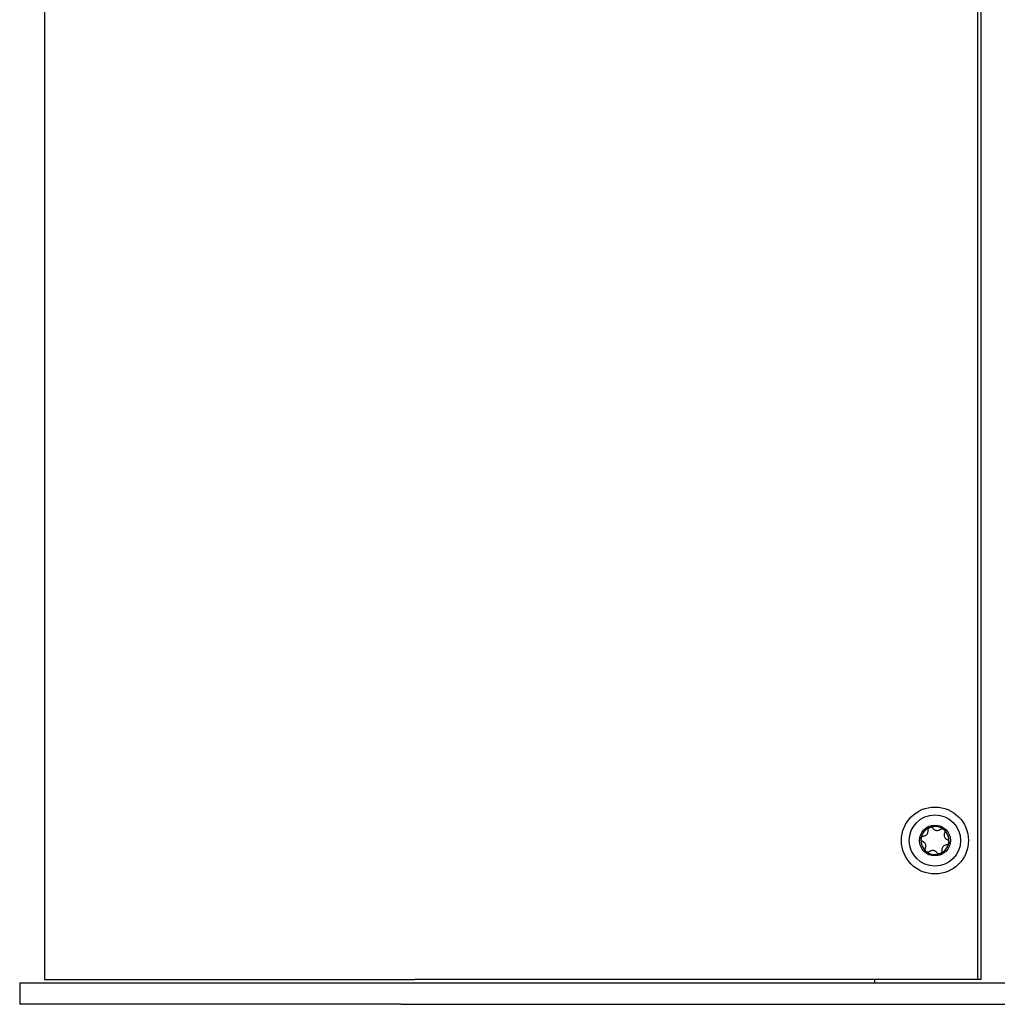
# Model space of a CAD drawing. Extents: x 1107 to 4046, y 937 to 3355.
# Tile 41 of 49: x 2889 to 3027, y 1689 to 1827. Entities that reach past the tile are written whole.
import ezdxf

# ---------------------------------------------------------------- set-up
doc = ezdxf.new("R2010")
doc.units = 0
doc.layers.add('KF_VIDA_L_+_C_LEFT', color=7, linetype='CONTINUOUS')

# ---------------------------------------------------------------- blocks, each defined once
blk = doc.blocks.new('KF_VIDA_L_+_C_LEFT')
at = {"layer": 'KF_VIDA_L_+_C_LEFT'}
for p, q in [((3.5, 1071.5), (3.5, 3.5)), ((134.5, 3.5), (134.5, 1071.5)), ((135, 3.5), (135, 1071.5)), ((0, 3), (53.5, 3)), ((0, 3), (0, 0)), ((3.5, 3.5), (55.5, 3.5)), ((53.5, 3), (311.5, 3)), ((134.5, 3.5), (55.5, 3.5)), ((120, 3.5), (120, 3)), ((135, 3.5), (134.5, 3.5)), ((53.5, 0), (0, 0)), ((53.5, 0), (311.5, 0))]:
    blk.add_line(p, q, dxfattribs=at)
for radius in [4.7, 3.6, 2.17]:
    blk.add_circle((128.5, 23), radius, dxfattribs=at)
for start, end in [(51.5663, 111.5663), (111.5663, 171.5663), (351.5663, 51.5663), (171.5663, 231.5663), (291.5663, 351.5663), (231.5663, 291.5663)]:
    blk.add_arc((128.5, 23), 1.97, start, end, dxfattribs=at)
for points, knots in [([(126.55, 23.29), (126.56, 23.35), (126.58, 23.41), (126.65, 23.51), (126.7, 23.55), (126.79, 23.6), (126.85, 23.62), (126.9, 23.63)], [0.0748311, 0.0748311, 0.0748311, 0.0748311, 0.09276978, 0.09276978, 0.11070846, 0.11070846, 0.12860391, 0.12860391, 0.12860391, 0.12860391]), ([(126.9, 23.63), (126.96, 23.63), (127.01, 23.64), (127.12, 23.68), (127.18, 23.7), (127.29, 23.78), (127.34, 23.83), (127.43, 23.94), (127.46, 24), (127.51, 24.13), (127.53, 24.2), (127.54, 24.31), (127.54, 24.36), (127.53, 24.41)], [0.0316524, 0.0316524, 0.0316524, 0.0316524, 0.0483408, 0.0483408, 0.0683806, 0.0683806, 0.0884204, 0.0884204, 0.1084603, 0.1084603, 0.1285001, 0.1285001, 0.1451885, 0.1451885, 0.1451885, 0.1451885]), ([(127.53, 24.41), (127.52, 24.47), (127.52, 24.53), (127.56, 24.63), (127.58, 24.69), (127.67, 24.78), (127.72, 24.81), (127.77, 24.84)], [0.02105829, 0.02105829, 0.02105829, 0.02105829, 0.03895374, 0.03895374, 0.05689242, 0.05689242, 0.0748311, 0.0748311, 0.0748311, 0.0748311]), ([(127.77, 24.84), (127.83, 24.86), (127.89, 24.87), (128.01, 24.86), (128.07, 24.84), (128.17, 24.78), (128.21, 24.74), (128.24, 24.7)], [0.0748311, 0.0748311, 0.0748311, 0.0748311, 0.09276978, 0.09276978, 0.11070846, 0.11070846, 0.12860391, 0.12860391, 0.12860391, 0.12860391]), ([(128.24, 24.7), (128.27, 24.65), (128.31, 24.61), (128.39, 24.54), (128.45, 24.5), (128.57, 24.44), (128.64, 24.42), (128.77, 24.4), (128.85, 24.4), (128.98, 24.42), (129.05, 24.44), (129.15, 24.49), (129.2, 24.52), (129.24, 24.55)], [0.0316524, 0.0316524, 0.0316524, 0.0316524, 0.0483408, 0.0483408, 0.0683806, 0.0683806, 0.0884204, 0.0884204, 0.1084603, 0.1084603, 0.1285001, 0.1285001, 0.1451885, 0.1451885, 0.1451885, 0.1451885]), ([(129.24, 24.55), (129.28, 24.58), (129.33, 24.61), (129.44, 24.63), (129.5, 24.64), (129.62, 24.61), (129.68, 24.58), (129.73, 24.55)], [0.02105829, 0.02105829, 0.02105829, 0.02105829, 0.03895374, 0.03895374, 0.05689242, 0.05689242, 0.0748311, 0.0748311, 0.0748311, 0.0748311]), ([(129.73, 24.55), (129.77, 24.51), (129.81, 24.46), (129.87, 24.35), (129.88, 24.29), (129.88, 24.18), (129.86, 24.12), (129.84, 24.07)], [0.0748311, 0.0748311, 0.0748311, 0.0748311, 0.09276978, 0.09276978, 0.11070846, 0.11070846, 0.12860391, 0.12860391, 0.12860391, 0.12860391]), ([(129.84, 24.07), (129.82, 24.02), (129.8, 23.97), (129.78, 23.86), (129.77, 23.79), (129.78, 23.65), (129.8, 23.59), (129.85, 23.46), (129.88, 23.4), (129.97, 23.29), (130.02, 23.24), (130.11, 23.18), (130.16, 23.15), (130.21, 23.14)], [0.0316524, 0.0316524, 0.0316524, 0.0316524, 0.0483408, 0.0483408, 0.0683806, 0.0683806, 0.0884204, 0.0884204, 0.1084603, 0.1084603, 0.1285001, 0.1285001, 0.1451885, 0.1451885, 0.1451885, 0.1451885]), ([(126.79, 22.86), (126.74, 22.89), (126.69, 22.92), (126.61, 23), (126.58, 23.05), (126.54, 23.17), (126.54, 23.23), (126.55, 23.29)], [0.0210583, 0.0210583, 0.0210583, 0.0210583, 0.03895374, 0.03895374, 0.05689242, 0.05689242, 0.0748311, 0.0748311, 0.0748311, 0.0748311]), ([(127.16, 21.93), (127.18, 21.98), (127.2, 22.03), (127.22, 22.14), (127.23, 22.21), (127.22, 22.35), (127.2, 22.41), (127.15, 22.54), (127.12, 22.6), (127.03, 22.71), (126.98, 22.76), (126.89, 22.82), (126.84, 22.85), (126.79, 22.86)], [0.0316524, 0.0316524, 0.0316524, 0.0316524, 0.0483408, 0.0483408, 0.0683806, 0.0683806, 0.0884204, 0.0884204, 0.1084603, 0.1084603, 0.1285001, 0.1285001, 0.1451885, 0.1451885, 0.1451885, 0.1451885]), ([(130.1, 22.37), (130.04, 22.37), (129.99, 22.36), (129.88, 22.32), (129.82, 22.3), (129.71, 22.22), (129.66, 22.17), (129.57, 22.06), (129.54, 22), (129.49, 21.87), (129.47, 21.8), (129.46, 21.69), (129.46, 21.64), (129.47, 21.59)], [0.0316524, 0.0316524, 0.0316524, 0.0316524, 0.0483408, 0.0483408, 0.0683806, 0.0683806, 0.0884204, 0.0884204, 0.1084603, 0.1084603, 0.1285001, 0.1285001, 0.1451885, 0.1451885, 0.1451885, 0.1451885]), ([(130.45, 22.71), (130.44, 22.65), (130.42, 22.59), (130.35, 22.49), (130.3, 22.45), (130.21, 22.4), (130.15, 22.38), (130.1, 22.37)], [0.0748311, 0.0748311, 0.0748311, 0.0748311, 0.09276978, 0.09276978, 0.11070846, 0.11070846, 0.12860391, 0.12860391, 0.12860391, 0.12860391]), ([(130.21, 23.14), (130.26, 23.11), (130.31, 23.08), (130.39, 23), (130.42, 22.95), (130.46, 22.83), (130.46, 22.77), (130.45, 22.71)], [0.02105829, 0.02105829, 0.02105829, 0.02105829, 0.03895374, 0.03895374, 0.05689242, 0.05689242, 0.0748311, 0.0748311, 0.0748311, 0.0748311]), ([(127.27, 21.45), (127.23, 21.49), (127.19, 21.54), (127.13, 21.65), (127.12, 21.71), (127.12, 21.82), (127.14, 21.88), (127.16, 21.93)], [0.0748311, 0.0748311, 0.0748311, 0.0748311, 0.09276978, 0.09276978, 0.11070846, 0.11070846, 0.12860391, 0.12860391, 0.12860391, 0.12860391]), ([(127.76, 21.45), (127.72, 21.42), (127.67, 21.39), (127.56, 21.37), (127.5, 21.36), (127.38, 21.39), (127.32, 21.42), (127.27, 21.45)], [0.02105829, 0.02105829, 0.02105829, 0.02105829, 0.03895374, 0.03895374, 0.05689242, 0.05689242, 0.0748311, 0.0748311, 0.0748311, 0.0748311]), ([(128.76, 21.3), (128.73, 21.35), (128.69, 21.39), (128.61, 21.46), (128.55, 21.5), (128.43, 21.56), (128.36, 21.58), (128.23, 21.6), (128.15, 21.6), (128.02, 21.58), (127.95, 21.56), (127.85, 21.51), (127.8, 21.48), (127.76, 21.45)], [0.0316524, 0.0316524, 0.0316524, 0.0316524, 0.0483408, 0.0483408, 0.0683806, 0.0683806, 0.0884204, 0.0884204, 0.1084603, 0.1084603, 0.1285001, 0.1285001, 0.1451885, 0.1451885, 0.1451885, 0.1451885]), ([(129.23, 21.16), (129.17, 21.14), (129.11, 21.13), (128.99, 21.14), (128.93, 21.16), (128.83, 21.22), (128.79, 21.26), (128.76, 21.3)], [0.0748311, 0.0748311, 0.0748311, 0.0748311, 0.09276978, 0.09276978, 0.11070846, 0.11070846, 0.12860391, 0.12860391, 0.12860391, 0.12860391]), ([(129.47, 21.59), (129.48, 21.53), (129.48, 21.47), (129.44, 21.37), (129.42, 21.31), (129.33, 21.22), (129.28, 21.19), (129.23, 21.16)], [0.02105829, 0.02105829, 0.02105829, 0.02105829, 0.03895374, 0.03895374, 0.05689242, 0.05689242, 0.0748311, 0.0748311, 0.0748311, 0.0748311])]:
    blk.add_open_spline(points, degree=3, knots=knots, dxfattribs=at)

msp = doc.modelspace()

# ---------------------------------------------------------------- block references
at = {"layer": 'KF_VIDA_L_+_C_LEFT'}
msp.add_blockref('KF_VIDA_L_+_C_LEFT', (2889.3, 1689.21), dxfattribs=at)

doc.saveas('drawing.dxf')
